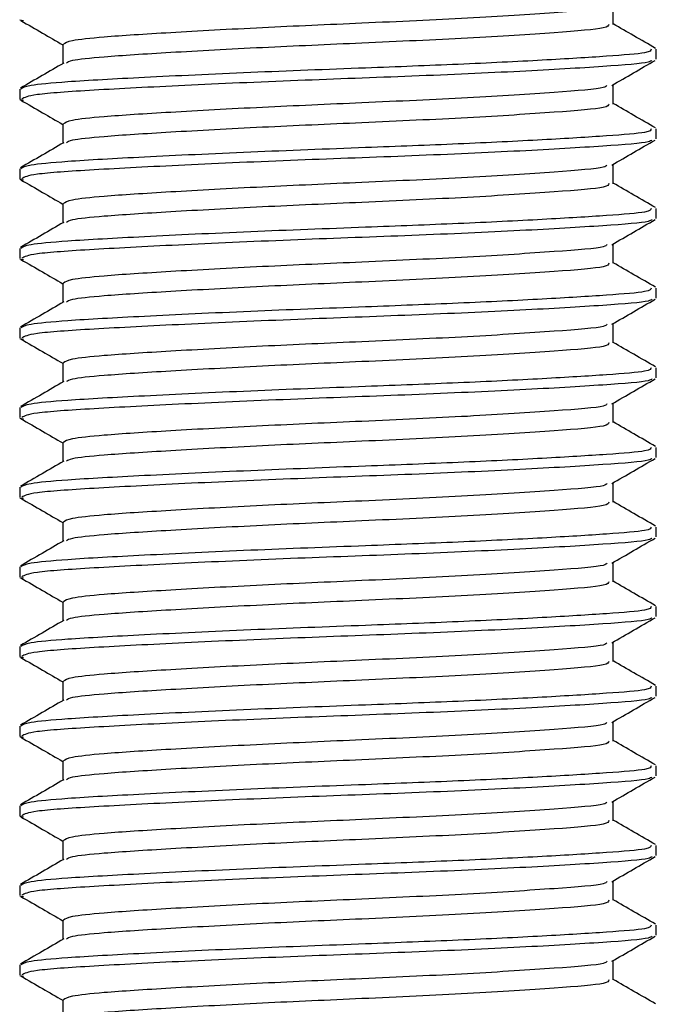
# Model space of a CAD drawing. Header units: millimetres. Extents: x 0 to 420, y 0 to 297.
# Tile 28 of 58: x 191.503 to 192.303, y 196.17 to 197.407. Entities that reach past the tile are written whole.
import ezdxf

# ---------------------------------------------------------------- set-up
doc = ezdxf.new("R2010")
doc.units = ezdxf.units.MM

msp = doc.modelspace()

# ---------------------------------------------------------------- linework, layer by layer
at = {"color": 7, "linetype": 'Continuous', "lineweight": 25}
for p, q in [((192.2493, 197.40057), (192.2493, 197.42495)), ((191.50377, 197.40617), (191.50815, 197.40542)), ((191.55756, 197.37557), (191.55756, 197.35129)), ((192.30343, 197.35686), (192.30343, 197.36939)), ((191.50343, 197.31935), (191.50343, 197.30684)), ((192.2493, 197.30057), (192.2493, 197.32495)), ((191.50377, 197.30617), (191.50815, 197.30542)), ((191.55756, 197.27557), (191.55756, 197.25129)), ((192.30343, 197.25686), (192.30343, 197.26939)), ((191.50343, 197.21935), (191.50343, 197.20684)), ((192.2493, 197.20057), (192.2493, 197.22495)), ((191.50377, 197.20617), (191.50815, 197.20542)), ((191.55756, 197.17557), (191.55756, 197.15129)), ((192.30343, 197.15686), (192.30343, 197.16939)), ((191.50343, 197.11935), (191.50343, 197.10684)), ((192.2493, 197.10057), (192.2493, 197.12495)), ((191.50377, 197.10617), (191.50815, 197.10542)), ((191.55756, 197.07557), (191.55756, 197.05129)), ((192.30343, 197.05686), (192.30343, 197.06939)), ((192.2493, 197.00057), (192.2493, 197.02495)), ((191.50343, 197.01935), (191.50343, 197.00684)), ((191.50377, 197.00617), (191.50815, 197.00542)), ((191.55756, 196.97557), (191.55756, 196.95129)), ((192.30343, 196.95686), (192.30343, 196.96939)), ((192.2493, 196.90057), (192.2493, 196.92495)), ((191.50343, 196.91935), (191.50343, 196.90684)), ((191.50377, 196.90617), (191.50815, 196.90542)), ((191.55756, 196.87557), (191.55756, 196.85129)), ((192.30343, 196.85686), (192.30343, 196.86939)), ((192.2493, 196.80057), (192.2493, 196.82495)), ((191.50343, 196.81935), (191.50343, 196.80684)), ((191.50377, 196.80617), (191.50815, 196.80542)), ((191.55756, 196.77557), (191.55756, 196.75129)), ((192.30343, 196.75686), (192.30343, 196.76939)), ((192.2493, 196.70057), (192.2493, 196.72495)), ((191.50343, 196.71935), (191.50343, 196.70684)), ((191.50377, 196.70617), (191.50815, 196.70542)), ((191.55756, 196.67557), (191.55756, 196.65129)), ((192.30343, 196.65686), (192.30343, 196.66939)), ((192.2493, 196.60057), (192.2493, 196.62495)), ((191.50343, 196.61935), (191.50343, 196.60684)), ((191.50377, 196.60617), (191.50815, 196.60542)), ((191.55756, 196.57557), (191.55756, 196.55129)), ((192.30343, 196.55686), (192.30343, 196.56939)), ((192.2493, 196.50057), (192.2493, 196.52495)), ((191.50343, 196.51935), (191.50343, 196.50684)), ((191.50377, 196.50617), (191.50815, 196.50542)), ((191.55756, 196.47557), (191.55756, 196.45129)), ((192.30343, 196.45686), (192.30343, 196.46939)), ((191.50343, 196.41935), (191.50343, 196.40684)), ((192.2493, 196.40057), (192.2493, 196.42495)), ((191.50377, 196.40617), (191.50815, 196.40542)), ((191.55756, 196.37557), (191.55756, 196.35129)), ((192.30343, 196.35686), (192.30343, 196.36939)), ((191.50343, 196.31935), (191.50343, 196.30684)), ((192.2493, 196.30057), (192.2493, 196.32495)), ((191.50377, 196.30617), (191.50815, 196.30542)), ((191.55756, 196.27557), (191.55756, 196.25129)), ((192.30343, 196.25686), (192.30343, 196.26939)), ((191.50343, 196.21935), (191.50343, 196.20684)), ((192.2493, 196.20057), (192.2493, 196.22495)), ((191.50377, 196.20617), (191.50815, 196.20542)), ((191.55756, 196.17557), (191.55756, 196.15129))]:
    msp.add_line(p, q, dxfattribs=at)
for points, knots in [([(192.24108, 197.42401), (192.2406, 197.42306), (192.239, 197.41991), (192.17921, 197.41532), (192.07222, 197.40829), (191.93833, 197.40222), (191.80534, 197.39642), (191.68957, 197.39005), (191.60956, 197.385), (191.56463, 197.3802), (191.56063, 197.37708), (191.5587, 197.37557)], [0, 0, 0, 0, 0.0566683, 0.1867771, 0.3222071, 0.4544151, 0.5741791, 0.6974605, 0.8162551, 0.9109108, 1, 1, 1, 1]), ([(191.50497, 197.4054), (191.51402, 197.40016), (191.53155, 197.39001), (191.54908, 197.37986), (191.55756, 197.37495)], [0, 0, 0, 0, 0.51635581, 1, 1, 1, 1]), ([(192.24364, 197.40062), (192.24339, 197.39911), (192.24277, 197.3954), (192.17993, 197.39031), (192.07203, 197.38329), (191.93836, 197.37722), (191.80536, 197.37142), (191.68945, 197.36505), (191.60997, 197.36), (191.5677, 197.35565), (191.56374, 197.353), (191.56217, 197.35195)], [0, 0, 0, 0, 0.08849328, 0.2179785, 0.35275949, 0.48433382, 0.60352391, 0.72621442, 0.84443977, 0.93864183, 1, 1, 1, 1]), ([(192.30244, 197.37052), (192.29339, 197.37576), (192.27567, 197.38601), (192.25796, 197.39627), (192.2493, 197.40129)], [0, 0, 0, 0, 0.5112595, 1, 1, 1, 1]), ([(192.29693, 197.36939), (192.29677, 197.36787), (192.29642, 197.36469), (192.2441, 197.36056), (192.16414, 197.35557), (192.05783, 197.35039), (191.93032, 197.34548), (191.78992, 197.34017), (191.65611, 197.3338), (191.56358, 197.32875), (191.51167, 197.32396), (191.50706, 197.32085), (191.50483, 197.31935)], [0, 0, 0, 0, 0.0865397, 0.1807239, 0.2782381, 0.3770459, 0.4725658, 0.5884558, 0.7077454, 0.8226984, 0.9142919, 1, 1, 1, 1]), ([(192.29797, 197.35541), (192.29703, 197.35464), (192.29365, 197.35188), (192.24115, 197.34777), (192.13773, 197.34158), (191.99995, 197.33542), (191.85, 197.33014), (191.70669, 197.32384), (191.59156, 197.31786), (191.51616, 197.31267), (191.5094, 197.30873), (191.50615, 197.30684)], [0, 0, 0, 0, 0.0459027, 0.1640029, 0.2864241, 0.4087912, 0.5269075, 0.6499103, 0.7714525, 0.8900034, 1, 1, 1, 1]), ([(192.24759, 197.32396), (192.25664, 197.3292), (192.27473, 197.33968), (192.29284, 197.35016), (192.30189, 197.3554)], [0, 0, 0, 0, 0.4999098, 1, 1, 1, 1]), ([(191.55874, 197.35198), (191.54969, 197.34673), (191.53158, 197.33624), (191.51347, 197.32576), (191.50442, 197.32052)], [0, 0, 0, 0, 0.4998987, 1, 1, 1, 1]), ([(192.24108, 197.32401), (192.2406, 197.32306), (192.239, 197.31991), (192.17921, 197.31532), (192.07222, 197.30829), (191.93833, 197.30222), (191.80534, 197.29642), (191.68957, 197.29005), (191.60956, 197.285), (191.56463, 197.2802), (191.56063, 197.27708), (191.5587, 197.27557)], [0, 0, 0, 0, 0.0566683, 0.1867771, 0.3222071, 0.4544151, 0.5741791, 0.6974605, 0.8162551, 0.9109108, 1, 1, 1, 1]), ([(191.50497, 197.3054), (191.51402, 197.30016), (191.53155, 197.29001), (191.54908, 197.27986), (191.55756, 197.27495)], [0, 0, 0, 0, 0.5163558, 1, 1, 1, 1]), ([(192.24364, 197.30062), (192.24339, 197.29911), (192.24277, 197.2954), (192.17993, 197.29031), (192.07203, 197.28329), (191.93836, 197.27722), (191.80536, 197.27142), (191.68945, 197.26505), (191.60997, 197.26), (191.5677, 197.25565), (191.56374, 197.253), (191.56217, 197.25195)], [0, 0, 0, 0, 0.0884933, 0.2179785, 0.3527595, 0.4843338, 0.6035239, 0.7262144, 0.8444398, 0.9386418, 1, 1, 1, 1]), ([(192.30244, 197.27052), (192.29339, 197.27576), (192.27567, 197.28601), (192.25796, 197.29627), (192.2493, 197.30129)], [0, 0, 0, 0, 0.5112595, 1, 1, 1, 1]), ([(192.29693, 197.26939), (192.29677, 197.26787), (192.29642, 197.26469), (192.2441, 197.26056), (192.16414, 197.25557), (192.05783, 197.25039), (191.93032, 197.24548), (191.78992, 197.24017), (191.65611, 197.2338), (191.56358, 197.22875), (191.51167, 197.22396), (191.50706, 197.22085), (191.50483, 197.21935)], [0, 0, 0, 0, 0.08653971, 0.18072393, 0.27823806, 0.37704594, 0.47256582, 0.5884558, 0.70774541, 0.82269836, 0.91429192, 1, 1, 1, 1]), ([(192.29797, 197.25541), (192.29703, 197.25464), (192.29365, 197.25188), (192.24115, 197.24777), (192.13773, 197.24158), (191.99995, 197.23542), (191.85, 197.23014), (191.70669, 197.22384), (191.59156, 197.21786), (191.51616, 197.21267), (191.5094, 197.20873), (191.50615, 197.20684)], [0, 0, 0, 0, 0.0459027, 0.1640029, 0.2864241, 0.4087912, 0.5269075, 0.6499103, 0.7714525, 0.8900034, 1, 1, 1, 1]), ([(192.24759, 197.22396), (192.25664, 197.2292), (192.27473, 197.23968), (192.29284, 197.25016), (192.30189, 197.2554)], [0, 0, 0, 0, 0.4999098, 1, 1, 1, 1]), ([(191.55874, 197.25198), (191.54969, 197.24673), (191.53158, 197.23624), (191.51347, 197.22576), (191.50442, 197.22052)], [0, 0, 0, 0, 0.4998987, 1, 1, 1, 1]), ([(192.24108, 197.22401), (192.2406, 197.22306), (192.239, 197.21991), (192.17921, 197.21532), (192.07222, 197.20829), (191.93833, 197.20222), (191.80534, 197.19642), (191.68957, 197.19005), (191.60956, 197.185), (191.56463, 197.1802), (191.56063, 197.17708), (191.5587, 197.17557)], [0, 0, 0, 0, 0.0566683, 0.1867771, 0.3222071, 0.4544151, 0.5741791, 0.6974605, 0.8162551, 0.9109108, 1, 1, 1, 1]), ([(191.50497, 197.2054), (191.51402, 197.20016), (191.53155, 197.19001), (191.54908, 197.17986), (191.55756, 197.17495)], [0, 0, 0, 0, 0.5163558, 1, 1, 1, 1]), ([(192.24364, 197.20062), (192.24339, 197.19911), (192.24277, 197.1954), (192.17993, 197.19031), (192.07203, 197.18329), (191.93836, 197.17722), (191.80536, 197.17142), (191.68945, 197.16505), (191.60997, 197.16), (191.5677, 197.15565), (191.56374, 197.153), (191.56217, 197.15195)], [0, 0, 0, 0, 0.0884933, 0.2179785, 0.3527595, 0.4843338, 0.6035239, 0.7262144, 0.8444398, 0.9386418, 1, 1, 1, 1]), ([(192.30244, 197.17052), (192.29339, 197.17576), (192.27567, 197.18601), (192.25796, 197.19627), (192.2493, 197.20129)], [0, 0, 0, 0, 0.5112595, 1, 1, 1, 1]), ([(192.29693, 197.16939), (192.29677, 197.16787), (192.29642, 197.16469), (192.2441, 197.16056), (192.16414, 197.15557), (192.05783, 197.15039), (191.93032, 197.14548), (191.78992, 197.14017), (191.65611, 197.1338), (191.56358, 197.12875), (191.51167, 197.12396), (191.50706, 197.12085), (191.50483, 197.11935)], [0, 0, 0, 0, 0.0865397, 0.1807239, 0.2782381, 0.3770459, 0.4725658, 0.5884558, 0.7077454, 0.8226984, 0.9142919, 1, 1, 1, 1]), ([(191.55874, 197.15198), (191.54969, 197.14673), (191.53158, 197.13624), (191.51347, 197.12576), (191.50442, 197.12052)], [0, 0, 0, 0, 0.4998987, 1, 1, 1, 1]), ([(192.29797, 197.15541), (192.29703, 197.15464), (192.29365, 197.15188), (192.24115, 197.14777), (192.13773, 197.14158), (191.99995, 197.13542), (191.85, 197.13014), (191.70669, 197.12384), (191.59156, 197.11786), (191.51616, 197.11267), (191.5094, 197.10873), (191.50615, 197.10684)], [0, 0, 0, 0, 0.0459027, 0.1640029, 0.2864241, 0.4087912, 0.5269075, 0.6499103, 0.7714525, 0.8900034, 1, 1, 1, 1]), ([(192.24759, 197.12396), (192.25664, 197.1292), (192.27473, 197.13968), (192.29284, 197.15016), (192.30189, 197.1554)], [0, 0, 0, 0, 0.4999098, 1, 1, 1, 1]), ([(192.24108, 197.12401), (192.2406, 197.12306), (192.239, 197.11991), (192.17921, 197.11532), (192.07222, 197.10829), (191.93833, 197.10222), (191.80534, 197.09642), (191.68957, 197.09005), (191.60956, 197.085), (191.56463, 197.0802), (191.56063, 197.07708), (191.5587, 197.07557)], [0, 0, 0, 0, 0.0566683, 0.1867771, 0.3222071, 0.4544151, 0.5741791, 0.6974605, 0.8162551, 0.9109108, 1, 1, 1, 1]), ([(191.50497, 197.1054), (191.51402, 197.10016), (191.53155, 197.09001), (191.54908, 197.07986), (191.55756, 197.07495)], [0, 0, 0, 0, 0.5163558, 1, 1, 1, 1]), ([(192.24364, 197.10062), (192.24339, 197.09911), (192.24277, 197.0954), (192.17993, 197.09031), (192.07203, 197.08329), (191.93836, 197.07722), (191.80536, 197.07142), (191.68945, 197.06505), (191.60997, 197.06), (191.5677, 197.05565), (191.56374, 197.053), (191.56217, 197.05195)], [0, 0, 0, 0, 0.0884933, 0.2179785, 0.3527595, 0.4843338, 0.6035239, 0.7262144, 0.8444398, 0.9386418, 1, 1, 1, 1]), ([(192.30244, 197.07052), (192.29339, 197.07576), (192.27567, 197.08601), (192.25796, 197.09627), (192.2493, 197.10129)], [0, 0, 0, 0, 0.5112595, 1, 1, 1, 1]), ([(192.29693, 197.06939), (192.29677, 197.06787), (192.29642, 197.06469), (192.2441, 197.06056), (192.16414, 197.05557), (192.05783, 197.05039), (191.93032, 197.04548), (191.78992, 197.04017), (191.65611, 197.0338), (191.56358, 197.02875), (191.51167, 197.02396), (191.50706, 197.02085), (191.50483, 197.01935)], [0, 0, 0, 0, 0.0865397, 0.1807239, 0.2782381, 0.3770459, 0.4725658, 0.5884558, 0.7077454, 0.8226984, 0.9142919, 1, 1, 1, 1]), ([(191.55874, 197.05198), (191.54969, 197.04673), (191.53158, 197.03624), (191.51347, 197.02576), (191.50442, 197.02052)], [0, 0, 0, 0, 0.4998987, 1, 1, 1, 1]), ([(192.29797, 197.05541), (192.29703, 197.05464), (192.29365, 197.05188), (192.24115, 197.04777), (192.13773, 197.04158), (191.99995, 197.03542), (191.85, 197.03014), (191.70669, 197.02384), (191.59156, 197.01786), (191.51616, 197.01267), (191.5094, 197.00873), (191.50615, 197.00684)], [0, 0, 0, 0, 0.0459027, 0.1640029, 0.2864241, 0.4087912, 0.5269075, 0.6499103, 0.7714525, 0.8900034, 1, 1, 1, 1]), ([(192.24759, 197.02396), (192.25664, 197.0292), (192.27473, 197.03968), (192.29284, 197.05016), (192.30189, 197.0554)], [0, 0, 0, 0, 0.4999098, 1, 1, 1, 1]), ([(192.24108, 197.02401), (192.2406, 197.02306), (192.239, 197.01991), (192.17921, 197.01532), (192.07222, 197.00829), (191.93833, 197.00222), (191.80534, 196.99642), (191.68957, 196.99005), (191.60956, 196.985), (191.56463, 196.9802), (191.56063, 196.97708), (191.5587, 196.97557)], [0, 0, 0, 0, 0.0566683, 0.1867771, 0.3222071, 0.4544151, 0.5741791, 0.6974605, 0.8162551, 0.9109108, 1, 1, 1, 1]), ([(191.50497, 197.0054), (191.51402, 197.00016), (191.53155, 196.99001), (191.54908, 196.97986), (191.55756, 196.97495)], [0, 0, 0, 0, 0.5163558, 1, 1, 1, 1]), ([(192.24364, 197.00062), (192.24339, 196.99911), (192.24277, 196.9954), (192.17993, 196.99031), (192.07203, 196.98329), (191.93836, 196.97722), (191.80536, 196.97142), (191.68945, 196.96505), (191.60997, 196.96), (191.5677, 196.95565), (191.56374, 196.953), (191.56217, 196.95195)], [0, 0, 0, 0, 0.0884933, 0.2179785, 0.3527595, 0.4843338, 0.6035239, 0.7262144, 0.8444398, 0.9386418, 1, 1, 1, 1]), ([(192.30244, 196.97052), (192.29339, 196.97576), (192.27567, 196.98601), (192.25796, 196.99627), (192.2493, 197.00129)], [0, 0, 0, 0, 0.5112595, 1, 1, 1, 1]), ([(192.29693, 196.96939), (192.29677, 196.96787), (192.29642, 196.96469), (192.2441, 196.96056), (192.16414, 196.95557), (192.05783, 196.95039), (191.93032, 196.94548), (191.78992, 196.94017), (191.65611, 196.9338), (191.56358, 196.92875), (191.51167, 196.92396), (191.50706, 196.92085), (191.50483, 196.91935)], [0, 0, 0, 0, 0.0865397, 0.1807239, 0.2782381, 0.3770459, 0.4725658, 0.5884558, 0.7077454, 0.8226984, 0.9142919, 1, 1, 1, 1]), ([(191.55874, 196.95198), (191.54969, 196.94673), (191.53158, 196.93624), (191.51347, 196.92576), (191.50442, 196.92052)], [0, 0, 0, 0, 0.4998987, 1, 1, 1, 1]), ([(192.29797, 196.95541), (192.29703, 196.95464), (192.29365, 196.95188), (192.24115, 196.94777), (192.13773, 196.94158), (191.99995, 196.93542), (191.85, 196.93014), (191.70669, 196.92384), (191.59156, 196.91786), (191.51616, 196.91267), (191.5094, 196.90873), (191.50615, 196.90684)], [0, 0, 0, 0, 0.0459027, 0.1640029, 0.2864241, 0.4087912, 0.5269075, 0.6499103, 0.7714525, 0.8900034, 1, 1, 1, 1]), ([(192.24759, 196.92396), (192.25664, 196.9292), (192.27473, 196.93968), (192.29284, 196.95016), (192.30189, 196.9554)], [0, 0, 0, 0, 0.4999098, 1, 1, 1, 1]), ([(192.24108, 196.92401), (192.2406, 196.92306), (192.239, 196.91991), (192.17921, 196.91532), (192.07222, 196.90829), (191.93833, 196.90222), (191.80534, 196.89642), (191.68957, 196.89005), (191.60956, 196.885), (191.56463, 196.8802), (191.56063, 196.87708), (191.5587, 196.87557)], [0, 0, 0, 0, 0.0566683, 0.1867771, 0.3222071, 0.4544151, 0.5741791, 0.6974605, 0.8162551, 0.9109108, 1, 1, 1, 1]), ([(191.50497, 196.9054), (191.51402, 196.90016), (191.53155, 196.89001), (191.54908, 196.87986), (191.55756, 196.87495)], [0, 0, 0, 0, 0.5163558, 1, 1, 1, 1]), ([(192.24364, 196.90062), (192.24339, 196.89911), (192.24277, 196.8954), (192.17993, 196.89031), (192.07203, 196.88329), (191.93836, 196.87722), (191.80536, 196.87142), (191.68945, 196.86505), (191.60997, 196.86), (191.5677, 196.85565), (191.56374, 196.853), (191.56217, 196.85195)], [0, 0, 0, 0, 0.0884933, 0.2179785, 0.3527595, 0.4843338, 0.6035239, 0.7262144, 0.8444398, 0.9386418, 1, 1, 1, 1]), ([(192.30244, 196.87052), (192.29339, 196.87576), (192.27567, 196.88601), (192.25796, 196.89627), (192.2493, 196.90129)], [0, 0, 0, 0, 0.5112595, 1, 1, 1, 1]), ([(192.29693, 196.86939), (192.29677, 196.86787), (192.29642, 196.86469), (192.2441, 196.86056), (192.16414, 196.85557), (192.05783, 196.85039), (191.93032, 196.84548), (191.78992, 196.84017), (191.65611, 196.8338), (191.56358, 196.82875), (191.51167, 196.82396), (191.50706, 196.82085), (191.50483, 196.81935)], [0, 0, 0, 0, 0.0865397, 0.1807239, 0.2782381, 0.3770459, 0.4725658, 0.5884558, 0.7077454, 0.8226984, 0.9142919, 1, 1, 1, 1]), ([(191.55874, 196.85198), (191.54969, 196.84673), (191.53158, 196.83624), (191.51347, 196.82576), (191.50442, 196.82052)], [0, 0, 0, 0, 0.4998987, 1, 1, 1, 1]), ([(192.29797, 196.85541), (192.29703, 196.85464), (192.29365, 196.85188), (192.24115, 196.84777), (192.13773, 196.84158), (191.99995, 196.83542), (191.85, 196.83014), (191.70669, 196.82384), (191.59156, 196.81786), (191.51616, 196.81267), (191.5094, 196.80873), (191.50615, 196.80684)], [0, 0, 0, 0, 0.0459027, 0.1640029, 0.2864241, 0.4087912, 0.5269075, 0.6499103, 0.7714525, 0.8900034, 1, 1, 1, 1]), ([(192.24759, 196.82396), (192.25664, 196.8292), (192.27473, 196.83968), (192.29284, 196.85016), (192.30189, 196.8554)], [0, 0, 0, 0, 0.4999098, 1, 1, 1, 1]), ([(192.24108, 196.82401), (192.2406, 196.82306), (192.239, 196.81991), (192.17921, 196.81532), (192.07222, 196.80829), (191.93833, 196.80222), (191.80534, 196.79642), (191.68957, 196.79005), (191.60956, 196.785), (191.56463, 196.7802), (191.56063, 196.77708), (191.5587, 196.77557)], [0, 0, 0, 0, 0.0566683, 0.1867771, 0.3222071, 0.4544151, 0.5741791, 0.6974605, 0.8162551, 0.9109108, 1, 1, 1, 1]), ([(191.50497, 196.8054), (191.51402, 196.80016), (191.53155, 196.79001), (191.54908, 196.77986), (191.55756, 196.77495)], [0, 0, 0, 0, 0.5163558, 1, 1, 1, 1]), ([(192.24364, 196.80062), (192.24339, 196.79911), (192.24277, 196.7954), (192.17993, 196.79031), (192.07203, 196.78329), (191.93836, 196.77722), (191.80536, 196.77142), (191.68945, 196.76505), (191.60997, 196.76), (191.5677, 196.75565), (191.56374, 196.753), (191.56217, 196.75195)], [0, 0, 0, 0, 0.0884933, 0.2179785, 0.3527595, 0.4843338, 0.6035239, 0.7262144, 0.8444398, 0.9386418, 1, 1, 1, 1]), ([(192.30244, 196.77052), (192.29339, 196.77576), (192.27567, 196.78601), (192.25796, 196.79627), (192.2493, 196.80129)], [0, 0, 0, 0, 0.5112595, 1, 1, 1, 1]), ([(192.29693, 196.76939), (192.29677, 196.76787), (192.29642, 196.76469), (192.2441, 196.76056), (192.16414, 196.75557), (192.05783, 196.75039), (191.93032, 196.74548), (191.78992, 196.74017), (191.65611, 196.7338), (191.56358, 196.72875), (191.51167, 196.72396), (191.50706, 196.72085), (191.50483, 196.71935)], [0, 0, 0, 0, 0.0865397, 0.1807239, 0.2782381, 0.3770459, 0.4725658, 0.5884558, 0.7077454, 0.8226984, 0.9142919, 1, 1, 1, 1]), ([(191.55874, 196.75198), (191.54969, 196.74673), (191.53158, 196.73624), (191.51347, 196.72576), (191.50442, 196.72052)], [0, 0, 0, 0, 0.4998987, 1, 1, 1, 1]), ([(192.29797, 196.75541), (192.29703, 196.75464), (192.29365, 196.75188), (192.24115, 196.74777), (192.13773, 196.74158), (191.99995, 196.73542), (191.85, 196.73014), (191.70669, 196.72384), (191.59156, 196.71786), (191.51616, 196.71267), (191.5094, 196.70873), (191.50615, 196.70684)], [0, 0, 0, 0, 0.0459027, 0.1640029, 0.2864241, 0.4087912, 0.5269075, 0.6499103, 0.7714525, 0.8900034, 1, 1, 1, 1]), ([(192.24759, 196.72396), (192.25664, 196.7292), (192.27473, 196.73968), (192.29284, 196.75016), (192.30189, 196.7554)], [0, 0, 0, 0, 0.4999098, 1, 1, 1, 1]), ([(192.24108, 196.72401), (192.2406, 196.72306), (192.239, 196.71991), (192.17921, 196.71532), (192.07222, 196.70829), (191.93833, 196.70222), (191.80534, 196.69642), (191.68957, 196.69005), (191.60956, 196.685), (191.56463, 196.6802), (191.56063, 196.67708), (191.5587, 196.67557)], [0, 0, 0, 0, 0.0566683, 0.18677708, 0.32220712, 0.45441506, 0.57417912, 0.69746046, 0.81625514, 0.91091084, 1, 1, 1, 1]), ([(191.50497, 196.7054), (191.51402, 196.70016), (191.53155, 196.69001), (191.54908, 196.67986), (191.55756, 196.67495)], [0, 0, 0, 0, 0.5163558, 1, 1, 1, 1]), ([(192.24364, 196.70062), (192.24339, 196.69911), (192.24277, 196.6954), (192.17993, 196.69031), (192.07203, 196.68329), (191.93836, 196.67722), (191.80536, 196.67142), (191.68945, 196.66505), (191.60997, 196.66), (191.5677, 196.65565), (191.56374, 196.653), (191.56217, 196.65195)], [0, 0, 0, 0, 0.0884933, 0.2179785, 0.3527595, 0.4843338, 0.6035239, 0.7262144, 0.8444398, 0.9386418, 1, 1, 1, 1]), ([(192.30244, 196.67052), (192.29339, 196.67576), (192.27567, 196.68601), (192.25796, 196.69627), (192.2493, 196.70129)], [0, 0, 0, 0, 0.5112595, 1, 1, 1, 1]), ([(192.29693, 196.66939), (192.29677, 196.66787), (192.29642, 196.66469), (192.2441, 196.66056), (192.16414, 196.65557), (192.05783, 196.65039), (191.93032, 196.64548), (191.78992, 196.64017), (191.65611, 196.6338), (191.56358, 196.62875), (191.51167, 196.62396), (191.50706, 196.62085), (191.50483, 196.61935)], [0, 0, 0, 0, 0.0865397, 0.1807239, 0.2782381, 0.3770459, 0.4725658, 0.5884558, 0.7077454, 0.8226984, 0.9142919, 1, 1, 1, 1]), ([(191.55874, 196.65198), (191.54969, 196.64673), (191.53158, 196.63624), (191.51347, 196.62576), (191.50442, 196.62052)], [0, 0, 0, 0, 0.4998987, 1, 1, 1, 1]), ([(192.29797, 196.65541), (192.29703, 196.65464), (192.29365, 196.65188), (192.24115, 196.64777), (192.13773, 196.64158), (191.99995, 196.63542), (191.85, 196.63014), (191.70669, 196.62384), (191.59156, 196.61786), (191.51616, 196.61267), (191.5094, 196.60873), (191.50615, 196.60684)], [0, 0, 0, 0, 0.0459027, 0.1640029, 0.2864241, 0.4087912, 0.5269075, 0.6499103, 0.7714525, 0.8900034, 1, 1, 1, 1]), ([(192.24759, 196.62396), (192.25664, 196.6292), (192.27473, 196.63968), (192.29284, 196.65016), (192.30189, 196.6554)], [0, 0, 0, 0, 0.4999098, 1, 1, 1, 1]), ([(192.24108, 196.62401), (192.2406, 196.62306), (192.239, 196.61991), (192.17921, 196.61532), (192.07222, 196.60829), (191.93833, 196.60222), (191.80534, 196.59642), (191.68957, 196.59005), (191.60956, 196.585), (191.56463, 196.5802), (191.56063, 196.57708), (191.5587, 196.57557)], [0, 0, 0, 0, 0.0566683, 0.1867771, 0.3222071, 0.4544151, 0.5741791, 0.6974605, 0.8162551, 0.9109108, 1, 1, 1, 1]), ([(191.50497, 196.6054), (191.51402, 196.60016), (191.53155, 196.59001), (191.54908, 196.57986), (191.55756, 196.57495)], [0, 0, 0, 0, 0.5163558, 1, 1, 1, 1]), ([(192.24364, 196.60062), (192.24339, 196.59911), (192.24277, 196.5954), (192.17993, 196.59031), (192.07203, 196.58329), (191.93836, 196.57722), (191.80536, 196.57142), (191.68945, 196.56505), (191.60997, 196.56), (191.5677, 196.55565), (191.56374, 196.553), (191.56217, 196.55195)], [0, 0, 0, 0, 0.0884933, 0.2179785, 0.3527595, 0.4843338, 0.6035239, 0.7262144, 0.8444398, 0.9386418, 1, 1, 1, 1]), ([(192.30244, 196.57052), (192.29339, 196.57576), (192.27567, 196.58601), (192.25796, 196.59627), (192.2493, 196.60129)], [0, 0, 0, 0, 0.5112595, 1, 1, 1, 1]), ([(192.29693, 196.56939), (192.29677, 196.56787), (192.29642, 196.56469), (192.2441, 196.56056), (192.16414, 196.55557), (192.05783, 196.55039), (191.93032, 196.54548), (191.78992, 196.54017), (191.65611, 196.5338), (191.56358, 196.52875), (191.51167, 196.52396), (191.50706, 196.52085), (191.50483, 196.51935)], [0, 0, 0, 0, 0.0865397, 0.1807239, 0.2782381, 0.3770459, 0.4725658, 0.5884558, 0.7077454, 0.8226984, 0.9142919, 1, 1, 1, 1]), ([(191.55874, 196.55198), (191.54969, 196.54673), (191.53158, 196.53624), (191.51347, 196.52576), (191.50442, 196.52052)], [0, 0, 0, 0, 0.4998987, 1, 1, 1, 1]), ([(192.29797, 196.55541), (192.29703, 196.55464), (192.29365, 196.55188), (192.24115, 196.54777), (192.13773, 196.54158), (191.99995, 196.53542), (191.85, 196.53014), (191.70669, 196.52384), (191.59156, 196.51786), (191.51616, 196.51267), (191.5094, 196.50873), (191.50615, 196.50684)], [0, 0, 0, 0, 0.04590273, 0.1640029, 0.2864241, 0.40879124, 0.5269075, 0.64991026, 0.77145249, 0.89000345, 1, 1, 1, 1]), ([(192.24759, 196.52396), (192.25664, 196.5292), (192.27473, 196.53968), (192.29284, 196.55016), (192.30189, 196.5554)], [0, 0, 0, 0, 0.4999098, 1, 1, 1, 1]), ([(192.24108, 196.52401), (192.2406, 196.52306), (192.239, 196.51991), (192.17921, 196.51532), (192.07222, 196.50829), (191.93833, 196.50222), (191.80534, 196.49642), (191.68957, 196.49005), (191.60956, 196.485), (191.56463, 196.4802), (191.56063, 196.47708), (191.5587, 196.47557)], [0, 0, 0, 0, 0.0566683, 0.1867771, 0.3222071, 0.4544151, 0.5741791, 0.6974605, 0.8162551, 0.9109108, 1, 1, 1, 1]), ([(191.50497, 196.5054), (191.51402, 196.50016), (191.53155, 196.49001), (191.54908, 196.47986), (191.55756, 196.47495)], [0, 0, 0, 0, 0.5163558, 1, 1, 1, 1]), ([(192.24364, 196.50062), (192.24339, 196.49911), (192.24277, 196.4954), (192.17993, 196.49031), (192.07203, 196.48329), (191.93836, 196.47722), (191.80536, 196.47142), (191.68945, 196.46505), (191.60997, 196.46), (191.5677, 196.45565), (191.56374, 196.453), (191.56217, 196.45195)], [0, 0, 0, 0, 0.0884933, 0.2179785, 0.3527595, 0.4843338, 0.6035239, 0.7262144, 0.8444398, 0.9386418, 1, 1, 1, 1]), ([(192.30244, 196.47052), (192.29339, 196.47576), (192.27567, 196.48601), (192.25796, 196.49627), (192.2493, 196.50129)], [0, 0, 0, 0, 0.5112595, 1, 1, 1, 1]), ([(192.29693, 196.46939), (192.29677, 196.46787), (192.29642, 196.46469), (192.2441, 196.46056), (192.16414, 196.45557), (192.05783, 196.45039), (191.93032, 196.44548), (191.78992, 196.44017), (191.65611, 196.4338), (191.56358, 196.42875), (191.51167, 196.42396), (191.50706, 196.42085), (191.50483, 196.41935)], [0, 0, 0, 0, 0.0865397, 0.1807239, 0.2782381, 0.3770459, 0.4725658, 0.5884558, 0.7077454, 0.8226984, 0.9142919, 1, 1, 1, 1]), ([(191.55874, 196.45198), (191.54969, 196.44673), (191.53158, 196.43624), (191.51347, 196.42576), (191.50442, 196.42052)], [0, 0, 0, 0, 0.4998987, 1, 1, 1, 1]), ([(192.29797, 196.45541), (192.29703, 196.45464), (192.29365, 196.45188), (192.24115, 196.44777), (192.13773, 196.44158), (191.99995, 196.43542), (191.85, 196.43014), (191.70669, 196.42384), (191.59156, 196.41786), (191.51616, 196.41267), (191.5094, 196.40873), (191.50615, 196.40684)], [0, 0, 0, 0, 0.0459027, 0.1640029, 0.2864241, 0.4087912, 0.5269075, 0.6499103, 0.7714525, 0.8900034, 1, 1, 1, 1]), ([(192.24759, 196.42396), (192.25664, 196.4292), (192.27473, 196.43968), (192.29284, 196.45016), (192.30189, 196.4554)], [0, 0, 0, 0, 0.4999098, 1, 1, 1, 1]), ([(192.24108, 196.42401), (192.2406, 196.42306), (192.239, 196.41991), (192.17921, 196.41532), (192.07222, 196.40829), (191.93833, 196.40222), (191.80534, 196.39642), (191.68957, 196.39005), (191.60956, 196.385), (191.56463, 196.3802), (191.56063, 196.37708), (191.5587, 196.37557)], [0, 0, 0, 0, 0.0566683, 0.1867771, 0.3222071, 0.4544151, 0.5741791, 0.6974605, 0.8162551, 0.9109108, 1, 1, 1, 1]), ([(191.50497, 196.4054), (191.51402, 196.40016), (191.53155, 196.39001), (191.54908, 196.37986), (191.55756, 196.37495)], [0, 0, 0, 0, 0.5163558, 1, 1, 1, 1]), ([(192.30244, 196.37052), (192.29339, 196.37576), (192.27567, 196.38601), (192.25796, 196.39627), (192.2493, 196.40129)], [0, 0, 0, 0, 0.5112595, 1, 1, 1, 1]), ([(192.24364, 196.40062), (192.24339, 196.39911), (192.24277, 196.3954), (192.17993, 196.39031), (192.07203, 196.38329), (191.93836, 196.37722), (191.80536, 196.37142), (191.68945, 196.36505), (191.60997, 196.36), (191.5677, 196.35565), (191.56374, 196.353), (191.56217, 196.35195)], [0, 0, 0, 0, 0.0884933, 0.2179785, 0.3527595, 0.4843338, 0.6035239, 0.7262144, 0.8444398, 0.9386418, 1, 1, 1, 1]), ([(192.29693, 196.36939), (192.29677, 196.36787), (192.29642, 196.36469), (192.2441, 196.36056), (192.16414, 196.35557), (192.05783, 196.35039), (191.93032, 196.34548), (191.78992, 196.34017), (191.65611, 196.3338), (191.56358, 196.32875), (191.51167, 196.32396), (191.50706, 196.32085), (191.50483, 196.31935)], [0, 0, 0, 0, 0.0865397, 0.1807239, 0.2782381, 0.3770459, 0.4725658, 0.5884558, 0.7077454, 0.8226984, 0.9142919, 1, 1, 1, 1]), ([(191.55874, 196.35198), (191.54969, 196.34673), (191.53158, 196.33624), (191.51347, 196.32576), (191.50442, 196.32052)], [0, 0, 0, 0, 0.4998987, 1, 1, 1, 1]), ([(192.29797, 196.35541), (192.29703, 196.35464), (192.29365, 196.35188), (192.24115, 196.34777), (192.13773, 196.34158), (191.99995, 196.33542), (191.85, 196.33014), (191.70669, 196.32384), (191.59156, 196.31786), (191.51616, 196.31267), (191.5094, 196.30873), (191.50615, 196.30684)], [0, 0, 0, 0, 0.0459027, 0.1640029, 0.2864241, 0.4087912, 0.5269075, 0.6499103, 0.7714525, 0.8900034, 1, 1, 1, 1]), ([(192.24759, 196.32396), (192.25664, 196.3292), (192.27473, 196.33968), (192.29284, 196.35016), (192.30189, 196.3554)], [0, 0, 0, 0, 0.4999098, 1, 1, 1, 1]), ([(192.24108, 196.32401), (192.2406, 196.32306), (192.239, 196.31991), (192.17921, 196.31532), (192.07222, 196.30829), (191.93833, 196.30222), (191.80534, 196.29642), (191.68957, 196.29005), (191.60956, 196.285), (191.56463, 196.2802), (191.56063, 196.27708), (191.5587, 196.27557)], [0, 0, 0, 0, 0.0566683, 0.1867771, 0.3222071, 0.4544151, 0.5741791, 0.6974605, 0.8162551, 0.9109108, 1, 1, 1, 1]), ([(191.50497, 196.3054), (191.51402, 196.30016), (191.53155, 196.29001), (191.54908, 196.27986), (191.55756, 196.27495)], [0, 0, 0, 0, 0.5163558, 1, 1, 1, 1]), ([(192.24364, 196.30062), (192.24339, 196.29911), (192.24277, 196.2954), (192.17993, 196.29031), (192.07203, 196.28329), (191.93836, 196.27722), (191.80536, 196.27142), (191.68945, 196.26505), (191.60997, 196.26), (191.5677, 196.25565), (191.56374, 196.253), (191.56217, 196.25195)], [0, 0, 0, 0, 0.0884933, 0.2179785, 0.3527595, 0.4843338, 0.6035239, 0.7262144, 0.8444398, 0.9386418, 1, 1, 1, 1]), ([(192.30244, 196.27052), (192.29339, 196.27576), (192.27567, 196.28601), (192.25796, 196.29627), (192.2493, 196.30129)], [0, 0, 0, 0, 0.5112595, 1, 1, 1, 1]), ([(192.29693, 196.26939), (192.29677, 196.26787), (192.29642, 196.26469), (192.2441, 196.26056), (192.16414, 196.25557), (192.05783, 196.25039), (191.93032, 196.24548), (191.78992, 196.24017), (191.65611, 196.2338), (191.56358, 196.22875), (191.51167, 196.22396), (191.50706, 196.22085), (191.50483, 196.21935)], [0, 0, 0, 0, 0.0865397, 0.1807239, 0.2782381, 0.3770459, 0.4725658, 0.5884558, 0.7077454, 0.8226984, 0.9142919, 1, 1, 1, 1]), ([(192.29797, 196.25541), (192.29703, 196.25464), (192.29365, 196.25188), (192.24115, 196.24777), (192.13773, 196.24158), (191.99995, 196.23542), (191.85, 196.23014), (191.70669, 196.22384), (191.59156, 196.21786), (191.51616, 196.21267), (191.5094, 196.20873), (191.50615, 196.20684)], [0, 0, 0, 0, 0.0459027, 0.1640029, 0.2864241, 0.4087912, 0.5269075, 0.6499103, 0.7714525, 0.8900034, 1, 1, 1, 1]), ([(192.24759, 196.22396), (192.25664, 196.2292), (192.27473, 196.23968), (192.29284, 196.25016), (192.30189, 196.2554)], [0, 0, 0, 0, 0.4999098, 1, 1, 1, 1]), ([(191.55874, 196.25198), (191.54969, 196.24673), (191.53158, 196.23624), (191.51347, 196.22576), (191.50442, 196.22052)], [0, 0, 0, 0, 0.4998987, 1, 1, 1, 1]), ([(192.24108, 196.22401), (192.2406, 196.22306), (192.239, 196.21991), (192.17921, 196.21532), (192.07222, 196.20829), (191.93833, 196.20222), (191.80534, 196.19642), (191.68957, 196.19005), (191.60956, 196.185), (191.56463, 196.1802), (191.56063, 196.17708), (191.5587, 196.17557)], [0, 0, 0, 0, 0.0566683, 0.1867771, 0.3222071, 0.4544151, 0.5741791, 0.6974605, 0.8162551, 0.9109108, 1, 1, 1, 1]), ([(191.50497, 196.2054), (191.51402, 196.20016), (191.53155, 196.19001), (191.54908, 196.17986), (191.55756, 196.17495)], [0, 0, 0, 0, 0.5163558, 1, 1, 1, 1]), ([(192.24364, 196.20062), (192.24339, 196.19911), (192.24277, 196.1954), (192.17993, 196.19031), (192.07203, 196.18329), (191.93836, 196.17722), (191.80536, 196.17142), (191.68945, 196.16505), (191.60997, 196.16), (191.5677, 196.15565), (191.56374, 196.153), (191.56217, 196.15195)], [0, 0, 0, 0, 0.0884933, 0.2179785, 0.3527595, 0.4843338, 0.6035239, 0.7262144, 0.8444398, 0.9386418, 1, 1, 1, 1]), ([(192.30244, 196.17052), (192.29339, 196.17576), (192.27567, 196.18601), (192.25796, 196.19627), (192.2493, 196.20129)], [0, 0, 0, 0, 0.5112595, 1, 1, 1, 1])]:
    msp.add_open_spline(points, degree=3, knots=knots, dxfattribs=at)

doc.saveas('drawing.dxf')
